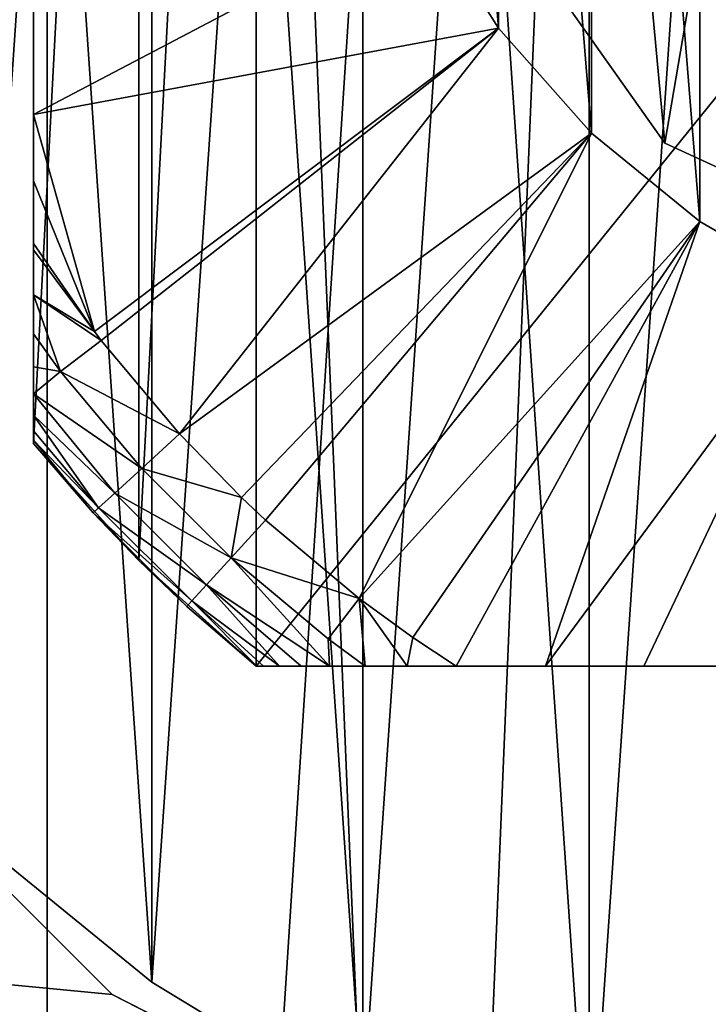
# Model space of a CAD drawing. Header units: millimetres. Extents: x -100 to 70, y 1 to 114.
# Tile 110 of 133: x 33 to 37, y 67 to 73. Entities that reach past the tile are written whole.
import ezdxf

# ---------------------------------------------------------------- set-up
doc = ezdxf.new("R2010")
doc.units = ezdxf.units.MM
doc.header["$LTSCALE"] = 25.4
doc.layers.get('0').update_dxf_attribs({"true_color": 0xff5454})

# ---------------------------------------------------------------- blocks, each defined once
blk = doc.blocks.new('MONO-LONG-II-GOLD-7672.STL')
at = {"color": 250, "true_color": 0x262626}
mesh = blk.add_polyface(dxfattribs=at)
corners = [(32.684, 38.9446, -0.1041), (37.5349, 113.8133, 73.5196), (37.5349, 39.5671, -0.7266), (32.684, 113.1908, 74.1421)]
mesh.append_faces([[corners[k] for k in face] for face in [(0, 1, 2), (1, 0, 3)]], dxfattribs={"vtx0": -1, "color": 250})
mesh = blk.add_polyface(dxfattribs=at)
corners = [(33.083, 112.1684, 75.1645), (35.3575, 57.1917, 19.4536), (37.6694, 112.7569, 74.576)]
mesh.append_faces([[corners[k] for k in face] for face in [(0, 1, 2)]], dxfattribs={"color": 250})
mesh = blk.add_polyface(dxfattribs=at)
corners = [(37.6694, 112.7569, 74.576), (35.3575, 57.1917, 19.4536), (37.6694, 57.4131, 19.2322)]
mesh.append_faces([[corners[k] for k in face] for face in [(0, 1, 2)]], dxfattribs={"color": 250})
mesh = blk.add_polyface(dxfattribs=at)
corners = [(28.719, 111.0102, 76.3226), (30.8643, 56.3148, 20.3305), (33.083, 112.1684, 75.1645)]
mesh.append_faces([[corners[k] for k in face] for face in [(0, 1, 2)]], dxfattribs={"color": 250})
mesh = blk.add_polyface(dxfattribs=at)
corners = [(33.083, 112.1684, 75.1645), (30.8643, 56.3148, 20.3305), (33.083, 56.8246, 19.8207)]
mesh.append_faces([[corners[k] for k in face] for face in [(0, 1, 2)]], dxfattribs={"color": 250})
mesh = blk.add_polyface(dxfattribs=at)
corners = [(33.083, 112.1684, 75.1645), (33.083, 56.8246, 19.8207), (35.3575, 57.1917, 19.4536)]
mesh.append_faces([[corners[k] for k in face] for face in [(0, 1, 2)]], dxfattribs={"color": 250})
mesh = blk.add_polyface(dxfattribs=at)
corners = [(-100, 57.8028, 395.3134), (-78.9801, 69.6784, 395.3134), (-100, 94.6028, 395.3134), (-76.5244, 67.2227, 395.3134), (-73.4301, 65.646, 395.3134), (-70, 65.1028, 395.3134), (70, 57.8028, 395.3134), (-80.5567, 72.7727, 395.3134), (-81.1, 76.2028, 395.3134), (-66.5699, 65.646, 395.3134), (-63.4756, 67.2227, 395.3134), (-61.0199, 69.6784, 395.3134), (-59.4433, 72.7727, 395.3134), (-58.9, 76.2028, 395.3134), (36.5699, 65.646, 395.3134), (33.4756, 67.2227, 395.3134), (31.0199, 69.6784, 395.3134), (29.4433, 72.7727, 395.3134), (28.9, 76.2028, 395.3134), (40, 65.1028, 395.3134), (43.4301, 65.646, 395.3134), (46.5244, 67.2227, 395.3134), (48.9801, 69.6784, 395.3134), (50.5567, 72.7727, 395.3134), (51.1, 76.2028, 395.3134), (-70, 87.3028, 395.3134), (70, 94.6028, 395.3134), (-73.4301, 86.7595, 395.3134), (-76.5244, 85.1829, 395.3134), (-78.9801, 82.7272, 395.3134), (-80.5567, 79.6329, 395.3134), (-66.5699, 86.7595, 395.3134), (-63.4756, 85.1829, 395.3134), (-61.0199, 82.7272, 395.3134), (-59.4433, 79.6329, 395.3134), (36.5699, 86.7595, 395.3134), (33.4756, 85.1829, 395.3134), (31.0199, 82.7272, 395.3134), (29.4433, 79.6329, 395.3134), (40, 87.3028, 395.3134), (43.4301, 86.7595, 395.3134), (46.5244, 85.1829, 395.3134), (48.9801, 82.7272, 395.3134), (50.5567, 79.6329, 395.3134)]
mesh.append_faces([[corners[k] for k in face] for face in [(0, 1, 2), (1, 0, 3), (3, 0, 4), (4, 0, 5), (5, 6, 9), (9, 6, 10), (10, 6, 11), (11, 6, 12), (12, 6, 13), (14, 6, 19), (19, 6, 20), (20, 6, 21), (21, 6, 22), (22, 6, 23), (23, 6, 24), (2, 25, 26), (25, 2, 27), (27, 2, 28), (28, 2, 29), (29, 2, 30), (30, 2, 8), (35, 13, 36), (36, 13, 37), (37, 13, 38), (38, 13, 18), (26, 24, 6)]], dxfattribs={"vtx0": -1, "vtx1": -1, "color": 250})
mesh.append_faces([[corners[k] for k in face] for face in [(13, 6, 14), (26, 13, 35)]], dxfattribs={"vtx0": -1, "vtx1": -1, "vtx2": -1, "color": 250})
mesh.append_faces([[corners[k] for k in face] for face in [(5, 0, 6), (2, 1, 7), (2, 7, 8), (13, 14, 15), (13, 15, 16), (13, 16, 17), (13, 17, 18), (26, 25, 31), (26, 31, 32), (26, 32, 33), (26, 33, 34), (26, 34, 13), (26, 35, 39), (26, 39, 40), (26, 40, 41), (26, 41, 42), (26, 42, 43), (26, 43, 24)]], dxfattribs={"vtx0": -1, "vtx2": -1, "color": 250})
mesh = blk.add_polyface(dxfattribs=at)
corners = [(-100, 94.6028, 394.5135), (-78.9801, 82.7272, 394.5135), (-100, 57.8028, 394.5135), (-76.5244, 85.1829, 394.5135), (-73.4301, 86.7595, 394.5135), (-70, 87.3028, 394.5135), (70, 94.6028, 394.5135), (-80.5567, 79.6329, 394.5135), (-81.1, 76.2028, 394.5135), (-66.5699, 86.7595, 394.5135), (-63.4756, 85.1829, 394.5135), (-61.0199, 82.7272, 394.5135), (-59.4433, 79.6329, 394.5135), (-58.9, 76.2028, 394.5135), (36.5699, 86.7595, 394.5135), (33.4756, 85.1829, 394.5135), (31.0199, 82.7272, 394.5135), (29.4433, 79.6329, 394.5135), (28.9, 76.2028, 394.5135), (40, 87.3028, 394.5135), (43.4301, 86.7595, 394.5135), (46.5244, 85.1829, 394.5135), (48.9801, 82.7272, 394.5135), (50.5567, 79.6329, 394.5135), (51.1, 76.2028, 394.5135), (-70, 65.1028, 394.5135), (70, 57.8028, 394.5135), (-73.4301, 65.646, 394.5135), (-76.5244, 67.2227, 394.5135), (-78.9801, 69.6784, 394.5135), (-80.5567, 72.7727, 394.5135), (-66.5699, 65.646, 394.5135), (-63.4756, 67.2227, 394.5135), (-61.0199, 69.6784, 394.5135), (-59.4433, 72.7727, 394.5135), (36.5699, 65.646, 394.5135), (33.4756, 67.2227, 394.5135), (31.0199, 69.6784, 394.5135), (29.4433, 72.7727, 394.5135), (40, 65.1028, 394.5135), (43.4301, 65.646, 394.5135), (46.5244, 67.2227, 394.5135), (48.9801, 69.6784, 394.5135), (50.5567, 72.7727, 394.5135)]
mesh.append_faces([[corners[k] for k in face] for face in [(0, 1, 2), (1, 0, 3), (3, 0, 4), (4, 0, 5), (5, 6, 9), (9, 6, 10), (10, 6, 11), (11, 6, 12), (12, 6, 13), (14, 6, 19), (19, 6, 20), (20, 6, 21), (21, 6, 22), (22, 6, 23), (23, 6, 24), (2, 25, 26), (25, 2, 27), (27, 2, 28), (28, 2, 29), (29, 2, 30), (30, 2, 8), (35, 13, 36), (36, 13, 37), (37, 13, 38), (38, 13, 18), (26, 24, 6)]], dxfattribs={"vtx0": -1, "vtx1": -1, "color": 250})
mesh.append_faces([[corners[k] for k in face] for face in [(13, 6, 14), (26, 13, 35)]], dxfattribs={"vtx0": -1, "vtx1": -1, "vtx2": -1, "color": 250})
mesh.append_faces([[corners[k] for k in face] for face in [(5, 0, 6), (2, 1, 7), (2, 7, 8), (13, 14, 15), (13, 15, 16), (13, 16, 17), (13, 17, 18), (26, 25, 31), (26, 31, 32), (26, 32, 33), (26, 33, 34), (26, 34, 13), (26, 35, 39), (26, 39, 40), (26, 40, 41), (26, 41, 42), (26, 42, 43), (26, 43, 24)]], dxfattribs={"vtx0": -1, "vtx2": -1, "color": 250})
at = {"color": 18, "true_color": 0x000000}
mesh = blk.add_polyface(dxfattribs=at)
corners = [(29.2015, 77.687, 394.5135), (29.2015, 74.7186, 394.5135), (29.1, 76.2028, 394.5135), (29.5042, 79.1436, 394.5135), (29.5042, 73.262, 394.5135), (30.0024, 80.5453, 394.5135), (30.0024, 71.8602, 394.5135), (30.6868, 81.8662, 394.5135), (30.6868, 70.5393, 394.5135), (31.5447, 83.0816, 394.5135), (31.5447, 69.3239, 394.5135), (32.5602, 84.1689, 394.5135), (32.5602, 68.2367, 394.5135), (33.7142, 85.1077, 394.5135), (33.7142, 67.2978, 394.5135), (34.9853, 85.8807, 394.5135), (34.9853, 66.5248, 394.5135), (36.3498, 86.4734, 394.5135), (36.3498, 65.9321, 394.5135), (37.7823, 86.8748, 394.5135), (37.7823, 65.5308, 394.5135), (39.2562, 87.0774, 394.5135), (39.2562, 65.3282, 394.5135), (40.7438, 87.0774, 394.5135), (40.7438, 65.3282, 394.5135), (42.2177, 86.8748, 394.5135), (42.2177, 65.5308, 394.5135), (43.6502, 86.4734, 394.5135), (43.6502, 65.9321, 394.5135), (45.0147, 85.8807, 394.5135), (45.0147, 66.5248, 394.5135), (46.2858, 85.1077, 394.5135), (46.2858, 67.2978, 394.5135), (47.4398, 84.1689, 394.5135), (47.4398, 68.2367, 394.5135), (48.4553, 83.0816, 394.5135), (48.4553, 69.3239, 394.5135), (49.3132, 81.8662, 394.5135), (49.3132, 70.5393, 394.5135), (49.9976, 80.5453, 394.5135), (49.9976, 71.8602, 394.5135), (50.4958, 79.1436, 394.5135), (50.4958, 73.262, 394.5135), (50.7985, 77.687, 394.5135), (50.7985, 74.7186, 394.5135), (50.9, 76.2028, 394.5135)]
mesh.append_faces([[corners[k] for k in face] for face in [(0, 1, 2), (44, 43, 45)]], dxfattribs={"vtx0": -1, "color": 18})
mesh.append_faces([[corners[k] for k in face] for face in [(1, 3, 4), (4, 5, 6), (6, 7, 8), (8, 9, 10), (10, 11, 12), (12, 13, 14), (14, 15, 16), (16, 17, 18), (18, 19, 20), (20, 21, 22), (22, 23, 24), (24, 25, 26), (26, 27, 28), (28, 29, 30), (30, 31, 32), (32, 33, 34), (34, 35, 36), (36, 37, 38), (38, 39, 40), (40, 41, 42), (42, 43, 44)]], dxfattribs={"vtx0": -1, "vtx1": -1, "color": 18})
mesh.append_faces([[corners[k] for k in face] for face in [(1, 0, 3), (4, 3, 5), (6, 5, 7), (8, 7, 9), (10, 9, 11), (12, 11, 13), (14, 13, 15), (16, 15, 17), (18, 17, 19), (20, 19, 21), (22, 21, 23), (24, 23, 25), (26, 25, 27), (28, 27, 29), (30, 29, 31), (32, 31, 33), (34, 33, 35), (36, 35, 37), (38, 37, 39), (40, 39, 41), (42, 41, 43)]], dxfattribs={"vtx0": -1, "vtx2": -1, "color": 18})
mesh = blk.add_polyface(dxfattribs=at)
corners = [(29.2015, 74.7186, 399.0135), (29.2015, 77.687, 399.0135), (29.1, 76.2028, 399.0135), (29.5042, 73.262, 399.0135), (29.5042, 79.1436, 399.0135), (30.0024, 71.8602, 399.0135), (30.0024, 80.5453, 399.0135), (30.6868, 70.5393, 399.0135), (30.6868, 81.8662, 399.0135), (31.5447, 69.3239, 399.0135), (31.5447, 83.0816, 399.0135), (32.5602, 68.2367, 399.0135), (32.5602, 84.1689, 399.0135), (33.7142, 67.2978, 399.0135), (33.7142, 85.1077, 399.0135), (34.9853, 66.5248, 399.0135), (34.9853, 85.8807, 399.0135), (36.3498, 65.9321, 399.0135), (36.3498, 86.4734, 399.0135), (37.7823, 65.5308, 399.0135), (37.7823, 86.8748, 399.0135), (39.2562, 65.3282, 399.0135), (39.2562, 87.0774, 399.0135), (40.7438, 65.3282, 399.0135), (40.7438, 87.0774, 399.0135), (42.2177, 65.5308, 399.0135), (42.2177, 86.8748, 399.0135), (43.6502, 65.9321, 399.0135), (43.6502, 86.4734, 399.0135), (45.0147, 66.5248, 399.0135), (45.0147, 85.8807, 399.0135), (46.2858, 67.2978, 399.0135), (46.2858, 85.1077, 399.0135), (47.4398, 68.2367, 399.0135), (47.4398, 84.1689, 399.0135), (48.4553, 69.3239, 399.0135), (48.4553, 83.0816, 399.0135), (49.3132, 70.5393, 399.0135), (49.3132, 81.8662, 399.0135), (49.9976, 71.8602, 399.0135), (49.9976, 80.5453, 399.0135), (50.4958, 73.262, 399.0135), (50.4958, 79.1436, 399.0135), (50.7985, 74.7186, 399.0135), (50.7985, 77.687, 399.0135), (50.9, 76.2028, 399.0135)]
mesh.append_faces([[corners[k] for k in face] for face in [(0, 1, 2), (44, 43, 45)]], dxfattribs={"vtx0": -1, "color": 18})
mesh.append_faces([[corners[k] for k in face] for face in [(1, 3, 4), (4, 5, 6), (6, 7, 8), (8, 9, 10), (10, 11, 12), (12, 13, 14), (14, 15, 16), (16, 17, 18), (18, 19, 20), (20, 21, 22), (22, 23, 24), (24, 25, 26), (26, 27, 28), (28, 29, 30), (30, 31, 32), (32, 33, 34), (34, 35, 36), (36, 37, 38), (38, 39, 40), (40, 41, 42), (42, 43, 44)]], dxfattribs={"vtx0": -1, "vtx1": -1, "color": 18})
mesh.append_faces([[corners[k] for k in face] for face in [(1, 0, 3), (4, 3, 5), (6, 5, 7), (8, 7, 9), (10, 9, 11), (12, 11, 13), (14, 13, 15), (16, 15, 17), (18, 17, 19), (20, 19, 21), (22, 21, 23), (24, 23, 25), (26, 25, 27), (28, 27, 29), (30, 29, 31), (32, 31, 33), (34, 33, 35), (36, 35, 37), (38, 37, 39), (40, 39, 41), (42, 41, 43)]], dxfattribs={"vtx0": -1, "vtx2": -1, "color": 18})
mesh = blk.add_polyface(dxfattribs=at)
corners = [(33.636, 82.5667, 95.0135), (33, 70.5459, 95.0135), (33, 81.8596, 95.0135), (33.636, 69.8388, 95.0135), (34.3431, 83.2028, 95.0135), (34.3431, 69.2028, 95.0135), (45.6569, 83.2028, 95.0135), (45.6569, 69.2028, 95.0135), (46.364, 82.5667, 95.0135), (46.364, 69.8388, 95.0135), (47, 81.8596, 95.0135), (47, 70.5459, 95.0135)]
mesh.append_faces([[corners[k] for k in face] for face in [(0, 1, 2), (9, 10, 11)]], dxfattribs={"vtx0": -1, "color": 18})
mesh.append_faces([[corners[k] for k in face] for face in [(1, 0, 3), (3, 4, 5), (5, 6, 7), (7, 8, 9)]], dxfattribs={"vtx0": -1, "vtx1": -1, "color": 18})
mesh.append_faces([[corners[k] for k in face] for face in [(3, 0, 4), (5, 4, 6), (7, 6, 8), (9, 8, 10)]], dxfattribs={"vtx0": -1, "vtx2": -1, "color": 18})
mesh = blk.add_polyface(dxfattribs=at)
corners = [(33, 70.5651, 100.5943), (33, 70.5459, 95.0135), (33, 70.5459, 99.7439), (33, 81.8596, 95.0135), (33, 70.6218, 101.4313), (33, 70.7148, 102.254), (33, 70.8435, 103.0614), (33, 71.0074, 103.8523), (33, 71.2064, 104.6254), (33, 71.4412, 105.3792), (33, 71.7126, 106.1119), (33, 71.7509, 106.2062), (33, 72.1282, 107.0956), (33, 72.5289, 107.9751), (33, 73.1501, 109.1939), (33, 73.4934, 109.786), (33, 73.8658, 110.3584), (33, 74.1283, 110.7159), (33, 74.5634, 111.2215), (33, 74.8051, 111.4538), (33, 75.0652, 111.6638), (33, 75.324, 111.831), (33, 75.5295, 111.9337), (33, 75.8578, 112.0416), (33, 76.2028, 112.0801), (33, 76.509, 112.0498), (33, 76.7312, 111.9898), (33, 77.0491, 111.849), (33, 77.3404, 111.6638), (33, 77.6849, 111.3766), (33, 78.1386, 110.8891), (33, 78.5397, 110.3584), (33, 78.9144, 109.7823), (33, 79.4199, 108.8892), (33, 79.8767, 107.9751), (33, 80.2773, 107.0957), (33, 80.6546, 106.2062), (33, 80.9498, 105.4219), (33, 81.2039, 104.6085), (33, 81.4171, 103.77), (33, 81.5891, 102.9101), (33, 81.7195, 102.0321), (33, 81.8149, 101.0411), (33, 81.8556, 100.1357), (33, 81.8596, 99.7439)]
mesh.append_faces([[corners[k] for k in face] for face in [(0, 1, 2), (3, 43, 44)]], dxfattribs={"vtx0": -1, "color": 18})
mesh.append_faces([[corners[k] for k in face] for face in [(1, 0, 3)]], dxfattribs={"vtx0": -1, "vtx1": -1, "color": 18})
mesh.append_faces([[corners[k] for k in face] for face in [(3, 0, 4), (3, 4, 5), (3, 5, 6), (3, 6, 7), (3, 7, 8), (3, 8, 9), (3, 9, 10), (3, 10, 11), (3, 11, 12), (3, 12, 13), (3, 13, 14), (3, 14, 15), (3, 15, 16), (3, 16, 17), (3, 17, 18), (3, 18, 19), (3, 19, 20), (3, 20, 21), (3, 21, 22), (3, 22, 23), (3, 23, 24), (3, 24, 25), (3, 25, 26), (3, 26, 27), (3, 27, 28), (3, 28, 29), (3, 29, 30), (3, 30, 31), (3, 31, 32), (3, 32, 33), (3, 33, 34), (3, 34, 35), (3, 35, 36), (3, 36, 37), (3, 37, 38), (3, 38, 39), (3, 39, 40), (3, 40, 41), (3, 41, 42), (3, 42, 43)]], dxfattribs={"vtx0": -1, "vtx2": -1, "color": 18})
mesh = blk.add_polyface(dxfattribs=at)
corners = [(34.818, 75.3606, 120.0135), (34.818, 77.0449, 120.0135), (34.75, 76.2028, 120.0135), (35.0202, 74.5403, 120.0135), (35.0202, 77.8653, 120.0135), (35.3514, 73.763, 120.0135), (35.3514, 78.6426, 120.0135), (35.8029, 73.0489, 120.0135), (35.8029, 79.3567, 120.0135), (36.3632, 72.4165, 120.0135), (36.3632, 79.9891, 120.0135), (37.0177, 71.8821, 120.0135), (37.0177, 80.5234, 120.0135), (37.7494, 71.4597, 120.0135), (37.7494, 80.9459, 120.0135), (38.5394, 71.16, 120.0135), (38.5394, 81.2455, 120.0135), (39.3672, 70.9911, 120.0135), (39.3672, 81.4145, 120.0135), (40.2114, 70.957, 120.0135), (40.2114, 81.4485, 120.0135), (41.0501, 71.0589, 120.0135), (41.0501, 81.3467, 120.0135), (41.8617, 71.2939, 120.0135), (41.8617, 81.1116, 120.0135), (42.625, 71.6561, 120.0135), (42.625, 80.7494, 120.0135), (43.3203, 72.1361, 120.0135), (43.3203, 80.2694, 120.0135), (43.9297, 72.7214, 120.0135), (43.9297, 79.6842, 120.0135), (44.4372, 73.3968, 120.0135), (44.4372, 79.0087, 120.0135), (44.8299, 74.145, 120.0135), (44.8299, 78.2606, 120.0135), (45.0974, 74.9464, 120.0135), (45.0974, 77.4592, 120.0135), (45.233, 75.7803, 120.0135), (45.233, 76.6252, 120.0135), (45.25, 76.2028, 120.0135)]
mesh.append_faces([[corners[k] for k in face] for face in [(0, 1, 2), (38, 37, 39)]], dxfattribs={"vtx0": -1, "color": 18})
mesh.append_faces([[corners[k] for k in face] for face in [(1, 3, 4), (4, 5, 6), (6, 7, 8), (8, 9, 10), (10, 11, 12), (12, 13, 14), (14, 15, 16), (16, 17, 18), (18, 19, 20), (20, 21, 22), (22, 23, 24), (24, 25, 26), (26, 27, 28), (28, 29, 30), (30, 31, 32), (32, 33, 34), (34, 35, 36), (36, 37, 38)]], dxfattribs={"vtx0": -1, "vtx1": -1, "color": 18})
mesh.append_faces([[corners[k] for k in face] for face in [(1, 0, 3), (4, 3, 5), (6, 5, 7), (8, 7, 9), (10, 9, 11), (12, 11, 13), (14, 13, 15), (16, 15, 17), (18, 17, 19), (20, 19, 21), (22, 21, 23), (24, 23, 25), (26, 25, 27), (28, 27, 29), (30, 29, 31), (32, 31, 33), (34, 33, 35), (36, 35, 37)]], dxfattribs={"vtx0": -1, "vtx2": -1, "color": 18})
at = {"color": 250, "true_color": 0x262626}
mesh = blk.add_polyface(dxfattribs=at)
corners = [(36.1531, 79.3967, 107.0134), (35.3105, 74.4682, 107.0134), (35.0715, 77.0454, 107.0134), (36.806, 72.3559, 107.0134), (38.2655, 80.8923, 107.0134), (39.1574, 71.2743, 107.0134), (40.8426, 81.1313, 107.0134), (41.7345, 71.5133, 107.0134), (43.194, 80.0497, 107.0134), (43.8469, 73.0088, 107.0134), (44.6895, 77.9373, 107.0134), (44.9285, 75.3602, 107.0134)]
mesh.append_faces([[corners[k] for k in face] for face in [(0, 1, 2), (9, 10, 11)]], dxfattribs={"vtx0": -1, "color": 250})
mesh.append_faces([[corners[k] for k in face] for face in [(1, 0, 3), (3, 4, 5), (5, 6, 7), (7, 8, 9)]], dxfattribs={"vtx0": -1, "vtx1": -1, "color": 250})
mesh.append_faces([[corners[k] for k in face] for face in [(3, 0, 4), (5, 4, 6), (7, 6, 8), (9, 8, 10)]], dxfattribs={"vtx0": -1, "vtx2": -1, "color": 250})
mesh = blk.add_polyface(dxfattribs=at)
corners = [(35.3105, 74.4682, 407.0135), (36.1531, 79.3967, 407.0135), (35.0715, 77.0454, 407.0135), (36.806, 72.3559, 407.0135), (38.2655, 80.8923, 407.0135), (39.1574, 71.2743, 407.0135), (40.8426, 81.1313, 407.0135), (41.7345, 71.5133, 407.0135), (43.194, 80.0497, 407.0135), (43.8469, 73.0088, 407.0135), (44.6895, 77.9373, 407.0135), (44.9285, 75.3602, 407.0135)]
mesh.append_faces([[corners[k] for k in face] for face in [(0, 1, 2), (10, 9, 11)]], dxfattribs={"vtx0": -1, "color": 250})
mesh.append_faces([[corners[k] for k in face] for face in [(1, 3, 4), (4, 5, 6), (6, 7, 8), (8, 9, 10)]], dxfattribs={"vtx0": -1, "vtx1": -1, "color": 250})
mesh.append_faces([[corners[k] for k in face] for face in [(1, 0, 3), (4, 3, 5), (6, 5, 7), (8, 7, 9)]], dxfattribs={"vtx0": -1, "vtx2": -1, "color": 250})
mesh = blk.add_polyface(dxfattribs=at)
corners = [(35.3105, 74.4682, 407.0135), (36.806, 72.3559, 107.0134), (36.806, 72.3559, 407.0135), (35.3105, 74.4682, 107.0134)]
mesh.append_faces([[corners[k] for k in face] for face in [(0, 1, 2), (1, 0, 3)]], dxfattribs={"vtx0": -1, "color": 250})
at = {"color": 18, "true_color": 0x000000}
mesh = blk.add_polyface(dxfattribs=at)
corners = [(35.8029, 73.0489, 120.0135), (33, 72.5289, 107.9751), (33.3681, 71.2192, 106.2062), (35.3514, 73.763, 120.0135)]
mesh.append_faces([[corners[k] for k in face] for face in [(0, 1, 2), (1, 0, 3)]], dxfattribs={"vtx0": -1, "color": 18})
mesh = blk.add_polyface(dxfattribs=at)
corners = [(35.3514, 73.763, 120.0135), (33, 73.1501, 109.1939), (33, 72.5289, 107.9751)]
mesh.append_faces([[corners[k] for k in face] for face in [(0, 1, 2)]], dxfattribs={"color": 18})
mesh = blk.add_polyface(dxfattribs=at)
corners = [(35.8029, 73.0489, 120.0135), (33.3681, 71.2192, 106.2062), (33.4083, 71.1661, 106.2062)]
mesh.append_faces([[corners[k] for k in face] for face in [(0, 1, 2)]], dxfattribs={"color": 18})
mesh = blk.add_polyface(dxfattribs=at)
corners = [(35.8029, 73.0489, 120.0135), (33.4083, 71.1661, 106.2062), (33.8799, 70.6024, 106.2062)]
mesh.append_faces([[corners[k] for k in face] for face in [(0, 1, 2)]], dxfattribs={"color": 18})
mesh = blk.add_polyface(dxfattribs=at)
corners = [(35.8029, 73.0489, 120.0135), (33.8799, 70.6024, 106.2062), (36.3632, 72.4165, 120.0135)]
mesh.append_faces([[corners[k] for k in face] for face in [(0, 1, 2)]], dxfattribs={"color": 18})
mesh = blk.add_polyface(dxfattribs=at)
corners = [(33, 72.5289, 107.9751), (33, 72.1282, 107.0956), (33.3681, 71.2192, 106.2062)]
mesh.append_faces([[corners[k] for k in face] for face in [(0, 1, 2)]], dxfattribs={"color": 18})
mesh = blk.add_polyface(dxfattribs=at)
corners = [(36.3632, 72.4165, 120.0135), (33.8799, 70.6024, 106.2062), (34.2534, 70.2199, 106.2062)]
mesh.append_faces([[corners[k] for k in face] for face in [(0, 1, 2)]], dxfattribs={"color": 18})
mesh = blk.add_polyface(dxfattribs=at)
corners = [(36.3632, 72.4165, 120.0135), (34.2534, 70.2199, 106.2062), (34.3997, 70.0827, 106.2062)]
mesh.append_faces([[corners[k] for k in face] for face in [(0, 1, 2)]], dxfattribs={"color": 18})
mesh = blk.add_polyface(dxfattribs=at)
corners = [(36.3632, 72.4165, 120.0135), (34.3997, 70.0827, 106.2062), (34.9633, 69.611, 106.2062)]
mesh.append_faces([[corners[k] for k in face] for face in [(0, 1, 2)]], dxfattribs={"color": 18})
mesh = blk.add_polyface(dxfattribs=at)
corners = [(36.3632, 72.4165, 120.0135), (34.9633, 69.611, 106.2062), (37.0177, 71.8821, 120.0135)]
mesh.append_faces([[corners[k] for k in face] for face in [(0, 1, 2)]], dxfattribs={"color": 18})
at = {"color": 250, "true_color": 0x262626}
mesh = blk.add_polyface(dxfattribs=at)
corners = [(39.1574, 71.2743, 407.0135), (36.806, 72.3559, 107.0134), (39.1574, 71.2743, 107.0134), (36.806, 72.3559, 407.0135)]
mesh.append_faces([[corners[k] for k in face] for face in [(0, 1, 2), (1, 0, 3)]], dxfattribs={"vtx0": -1, "color": 250})
at = {"color": 18, "true_color": 0x000000}
mesh = blk.add_polyface(dxfattribs=at)
corners = [(33, 72.1282, 107.0956), (33, 71.7509, 106.2062), (33.3681, 71.2192, 106.2062)]
mesh.append_faces([[corners[k] for k in face] for face in [(0, 1, 2)]], dxfattribs={"color": 18})
mesh = blk.add_polyface(dxfattribs=at)
corners = [(37.0177, 71.8821, 120.0135), (34.9633, 69.611, 106.2062), (35.2875, 69.3755, 106.2062)]
mesh.append_faces([[corners[k] for k in face] for face in [(0, 1, 2)]], dxfattribs={"color": 18})
mesh = blk.add_polyface(dxfattribs=at)
corners = [(37.0177, 71.8821, 120.0135), (35.2875, 69.3755, 106.2062), (35.5482, 69.2028, 106.2062)]
mesh.append_faces([[corners[k] for k in face] for face in [(0, 1, 2)]], dxfattribs={"color": 18})
mesh = blk.add_polyface(dxfattribs=at)
corners = [(37.0177, 71.8821, 120.0135), (35.5482, 69.2028, 106.2062), (36.0871, 69.2028, 107.4589)]
mesh.append_faces([[corners[k] for k in face] for face in [(0, 1, 2)]], dxfattribs={"color": 18})
mesh = blk.add_polyface(dxfattribs=at)
corners = [(37.0177, 71.8821, 120.0135), (36.0871, 69.2028, 107.4589), (37.7494, 71.4597, 120.0135)]
mesh.append_faces([[corners[k] for k in face] for face in [(0, 1, 2)]], dxfattribs={"color": 18})
mesh = blk.add_polyface(dxfattribs=at)
corners = [(33, 71.7509, 106.2062), (33, 71.7126, 106.1119), (33.3681, 71.2192, 106.2062)]
mesh.append_faces([[corners[k] for k in face] for face in [(0, 1, 2)]], dxfattribs={"color": 18})
mesh = blk.add_polyface(dxfattribs=at)
corners = [(33, 71.7126, 106.1119), (33, 71.4412, 105.3792), (33.3681, 71.2192, 106.2062)]
mesh.append_faces([[corners[k] for k in face] for face in [(0, 1, 2)]], dxfattribs={"color": 18})
mesh = blk.add_polyface(dxfattribs=at)
corners = [(37.7494, 71.4597, 120.0135), (36.0871, 69.2028, 107.4589), (36.6785, 69.2028, 108.6889)]
mesh.append_faces([[corners[k] for k in face] for face in [(0, 1, 2)]], dxfattribs={"color": 18})
mesh = blk.add_polyface(dxfattribs=at)
corners = [(37.7494, 71.4597, 120.0135), (36.6785, 69.2028, 108.6889), (37.1184, 69.2028, 109.4965)]
mesh.append_faces([[corners[k] for k in face] for face in [(0, 1, 2)]], dxfattribs={"color": 18})
mesh = blk.add_polyface(dxfattribs=at)
corners = [(33, 71.4412, 105.3792), (33, 71.2064, 104.6254), (33.164, 70.9795, 104.6074)]
mesh.append_faces([[corners[k] for k in face] for face in [(0, 1, 2)]], dxfattribs={"color": 18})
mesh = blk.add_polyface(dxfattribs=at)
corners = [(33.4083, 71.1661, 106.2062), (33, 71.4412, 105.3792), (33.164, 70.9795, 104.6074), (33.3681, 71.2192, 106.2062)]
mesh.append_faces([[corners[k] for k in face] for face in [(0, 1, 2), (1, 0, 3)]], dxfattribs={"vtx0": -1, "color": 18})
mesh = blk.add_polyface(dxfattribs=at)
corners = [(33, 71.2064, 104.6254), (33, 71.0074, 103.8523), (33.164, 70.9795, 104.6074)]
mesh.append_faces([[corners[k] for k in face] for face in [(0, 1, 2)]], dxfattribs={"color": 18})
mesh = blk.add_polyface(dxfattribs=at)
corners = [(33.8799, 70.6024, 106.2062), (33.164, 70.9795, 104.6074), (33.6531, 70.3949, 104.6074), (33.4083, 71.1661, 106.2062)]
mesh.append_faces([[corners[k] for k in face] for face in [(0, 1, 2), (1, 0, 3)]], dxfattribs={"vtx0": -1, "color": 18})
mesh = blk.add_polyface(dxfattribs=at)
corners = [(33, 71.0074, 103.8523), (33, 70.8435, 103.0614), (33.164, 70.9795, 104.6074)]
mesh.append_faces([[corners[k] for k in face] for face in [(0, 1, 2)]], dxfattribs={"color": 18})
mesh = blk.add_polyface(dxfattribs=at)
corners = [(33.164, 70.9795, 104.6074), (33, 70.8435, 103.0614), (33.6531, 70.3949, 104.6074)]
mesh.append_faces([[corners[k] for k in face] for face in [(0, 1, 2)]], dxfattribs={"color": 18})
mesh = blk.add_polyface(dxfattribs=at)
corners = [(33, 70.8435, 103.0614), (33.4906, 70.2462, 102.9942), (33.6531, 70.3949, 104.6074)]
mesh.append_faces([[corners[k] for k in face] for face in [(0, 1, 2)]], dxfattribs={"color": 18})
mesh = blk.add_polyface(dxfattribs=at)
corners = [(33, 70.8435, 103.0614), (33, 70.7148, 102.254), (33.4906, 70.2462, 102.9942)]
mesh.append_faces([[corners[k] for k in face] for face in [(0, 1, 2)]], dxfattribs={"color": 18})
mesh = blk.add_polyface(dxfattribs=at)
corners = [(33, 70.7148, 102.254), (33.393, 70.1568, 101.3715), (33.4906, 70.2462, 102.9942)]
mesh.append_faces([[corners[k] for k in face] for face in [(0, 1, 2)]], dxfattribs={"color": 18})
mesh = blk.add_polyface(dxfattribs=at)
corners = [(33, 70.7148, 102.254), (33, 70.6218, 101.4313), (33.393, 70.1568, 101.3715)]
mesh.append_faces([[corners[k] for k in face] for face in [(0, 1, 2)]], dxfattribs={"color": 18})
mesh = blk.add_polyface(dxfattribs=at)
corners = [(33, 70.6218, 101.4313), (33, 70.5651, 100.5943), (33.393, 70.1568, 101.3715)]
mesh.append_faces([[corners[k] for k in face] for face in [(0, 1, 2)]], dxfattribs={"color": 18})
mesh = blk.add_polyface(dxfattribs=at)
corners = [(33.8799, 70.6024, 106.2062), (33.6531, 70.3949, 104.6074), (34.2534, 70.2199, 106.2062)]
mesh.append_faces([[corners[k] for k in face] for face in [(0, 1, 2)]], dxfattribs={"color": 18})
mesh = blk.add_polyface(dxfattribs=at)
corners = [(33, 70.5651, 100.5943), (33.3604, 70.127, 99.7439), (33.393, 70.1568, 101.3715)]
mesh.append_faces([[corners[k] for k in face] for face in [(0, 1, 2)]], dxfattribs={"color": 18})
mesh = blk.add_polyface(dxfattribs=at)
corners = [(33, 70.5651, 100.5943), (33, 70.5459, 99.7439), (33.3604, 70.127, 99.7439)]
mesh.append_faces([[corners[k] for k in face] for face in [(0, 1, 2)]], dxfattribs={"color": 18})
mesh = blk.add_polyface(dxfattribs=at)
corners = [(33, 70.5459, 95.0135), (33.636, 69.8388, 95.0135), (33, 70.5459, 99.7439)]
mesh.append_faces([[corners[k] for k in face] for face in [(0, 1, 2)]], dxfattribs={"color": 18})
mesh = blk.add_polyface(dxfattribs=at)
corners = [(33, 70.5459, 99.7439), (33.636, 69.8388, 95.0135), (33.3604, 70.127, 99.7439)]
mesh.append_faces([[corners[k] for k in face] for face in [(0, 1, 2)]], dxfattribs={"color": 18})
mesh = blk.add_polyface(dxfattribs=at)
corners = [(34.1921, 69.8559, 104.6074), (33.4906, 70.2462, 102.9942), (34.0434, 69.6934, 102.9942), (33.6531, 70.3949, 104.6074)]
mesh.append_faces([[corners[k] for k in face] for face in [(0, 1, 2), (1, 0, 3)]], dxfattribs={"vtx0": -1, "color": 18})
mesh = blk.add_polyface(dxfattribs=at)
corners = [(34.2534, 70.2199, 106.2062), (33.6531, 70.3949, 104.6074), (34.1921, 69.8559, 104.6074)]
mesh.append_faces([[corners[k] for k in face] for face in [(0, 1, 2)]], dxfattribs={"color": 18})
mesh = blk.add_polyface(dxfattribs=at)
corners = [(34.0434, 69.6934, 102.9942), (33.393, 70.1568, 101.3715), (33.954, 69.5957, 101.3715), (33.4906, 70.2462, 102.9942)]
mesh.append_faces([[corners[k] for k in face] for face in [(0, 1, 2), (1, 0, 3)]], dxfattribs={"vtx0": -1, "color": 18})
mesh = blk.add_polyface(dxfattribs=at)
corners = [(34.2534, 70.2199, 106.2062), (34.1921, 69.8559, 104.6074), (34.3997, 70.0827, 106.2062)]
mesh.append_faces([[corners[k] for k in face] for face in [(0, 1, 2)]], dxfattribs={"color": 18})
mesh = blk.add_polyface(dxfattribs=at)
corners = [(33.954, 69.5957, 101.3715), (33.3604, 70.127, 99.7439), (33.9242, 69.5631, 99.7439), (33.393, 70.1568, 101.3715)]
mesh.append_faces([[corners[k] for k in face] for face in [(0, 1, 2), (1, 0, 3)]], dxfattribs={"vtx0": -1, "color": 18})
mesh = blk.add_polyface(dxfattribs=at)
corners = [(33.3604, 70.127, 99.7439), (33.636, 69.8388, 95.0135), (33.9242, 69.5631, 99.7439)]
mesh.append_faces([[corners[k] for k in face] for face in [(0, 1, 2)]], dxfattribs={"color": 18})
mesh = blk.add_polyface(dxfattribs=at)
corners = [(34.9633, 69.611, 106.2062), (34.1921, 69.8559, 104.6074), (34.7767, 69.3667, 104.6074), (34.3997, 70.0827, 106.2062)]
mesh.append_faces([[corners[k] for k in face] for face in [(0, 1, 2), (1, 0, 3)]], dxfattribs={"vtx0": -1, "color": 18})
mesh = blk.add_polyface(dxfattribs=at)
corners = [(34.1921, 69.8559, 104.6074), (34.0434, 69.6934, 102.9942), (34.7857, 69.2028, 103.77)]
mesh.append_faces([[corners[k] for k in face] for face in [(0, 1, 2)]], dxfattribs={"color": 18})
mesh = blk.add_polyface(dxfattribs=at)
corners = [(34.1921, 69.8559, 104.6074), (34.7857, 69.2028, 103.77), (34.7767, 69.3667, 104.6074)]
mesh.append_faces([[corners[k] for k in face] for face in [(0, 1, 2)]], dxfattribs={"color": 18})
mesh = blk.add_polyface(dxfattribs=at)
corners = [(33.9242, 69.5631, 99.7439), (33.636, 69.8388, 95.0135), (34.3431, 69.2028, 95.0135)]
mesh.append_faces([[corners[k] for k in face] for face in [(0, 1, 2)]], dxfattribs={"color": 18})
at = {"color": 250, "true_color": 0x262626}
mesh = blk.add_polyface(dxfattribs=at)
corners = [(31.0199, 69.6784, 395.3134), (33.4756, 67.2227, 394.5135), (31.0199, 69.6784, 394.5135), (33.4756, 67.2227, 395.3134)]
mesh.append_faces([[corners[k] for k in face] for face in [(0, 1, 2), (1, 0, 3)]], dxfattribs={"vtx0": -1, "color": 250})
at = {"color": 18, "true_color": 0x000000}
mesh = blk.add_polyface(dxfattribs=at)
corners = [(34.0434, 69.6934, 102.9942), (33.954, 69.5957, 101.3715), (34.4832, 69.2028, 102.0321)]
mesh.append_faces([[corners[k] for k in face] for face in [(0, 1, 2)]], dxfattribs={"color": 18})
mesh = blk.add_polyface(dxfattribs=at)
corners = [(34.0434, 69.6934, 102.9942), (34.4832, 69.2028, 102.0321), (34.6137, 69.2028, 102.9101)]
mesh.append_faces([[corners[k] for k in face] for face in [(0, 1, 2)]], dxfattribs={"color": 18})
mesh = blk.add_polyface(dxfattribs=at)
corners = [(34.7857, 69.2028, 103.77), (34.0434, 69.6934, 102.9942), (34.6137, 69.2028, 102.9101)]
mesh.append_faces([[corners[k] for k in face] for face in [(0, 1, 2)]], dxfattribs={"color": 18})
mesh = blk.add_polyface(dxfattribs=at)
corners = [(33.954, 69.5957, 101.3715), (33.9242, 69.5631, 99.7439), (34.3472, 69.2028, 100.1357)]
mesh.append_faces([[corners[k] for k in face] for face in [(0, 1, 2)]], dxfattribs={"color": 18})
mesh = blk.add_polyface(dxfattribs=at)
corners = [(33.9242, 69.5631, 99.7439), (34.3431, 69.2028, 95.0135), (34.3431, 69.2028, 99.7439)]
mesh.append_faces([[corners[k] for k in face] for face in [(0, 1, 2)]], dxfattribs={"color": 18})
mesh = blk.add_polyface(dxfattribs=at)
corners = [(34.3472, 69.2028, 100.1357), (33.9242, 69.5631, 99.7439), (34.3431, 69.2028, 99.7439)]
mesh.append_faces([[corners[k] for k in face] for face in [(0, 1, 2)]], dxfattribs={"color": 18})
mesh = blk.add_polyface(dxfattribs=at)
corners = [(33.954, 69.5957, 101.3715), (34.3472, 69.2028, 100.1357), (34.3879, 69.2028, 101.0411)]
mesh.append_faces([[corners[k] for k in face] for face in [(0, 1, 2)]], dxfattribs={"color": 18})
mesh = blk.add_polyface(dxfattribs=at)
corners = [(34.4832, 69.2028, 102.0321), (33.954, 69.5957, 101.3715), (34.3879, 69.2028, 101.0411)]
mesh.append_faces([[corners[k] for k in face] for face in [(0, 1, 2)]], dxfattribs={"color": 18})
mesh = blk.add_polyface(dxfattribs=at)
corners = [(34.9633, 69.611, 106.2062), (34.7767, 69.3667, 104.6074), (34.9989, 69.2028, 104.6085)]
mesh.append_faces([[corners[k] for k in face] for face in [(0, 1, 2)]], dxfattribs={"color": 18})
mesh = blk.add_polyface(dxfattribs=at)
corners = [(34.9633, 69.611, 106.2062), (35.253, 69.2028, 105.4219), (35.2875, 69.3755, 106.2062)]
mesh.append_faces([[corners[k] for k in face] for face in [(0, 1, 2)]], dxfattribs={"color": 18})
mesh = blk.add_polyface(dxfattribs=at)
corners = [(34.9633, 69.611, 106.2062), (34.9989, 69.2028, 104.6085), (35.253, 69.2028, 105.4219)]
mesh.append_faces([[corners[k] for k in face] for face in [(0, 1, 2)]], dxfattribs={"color": 18})
mesh = blk.add_polyface(dxfattribs=at)
corners = [(34.9989, 69.2028, 104.6085), (34.7767, 69.3667, 104.6074), (34.7857, 69.2028, 103.77)]
mesh.append_faces([[corners[k] for k in face] for face in [(0, 1, 2)]], dxfattribs={"color": 18})
mesh = blk.add_polyface(dxfattribs=at)
corners = [(35.2875, 69.3755, 106.2062), (35.253, 69.2028, 105.4219), (35.5482, 69.2028, 106.2062)]
mesh.append_faces([[corners[k] for k in face] for face in [(0, 1, 2)]], dxfattribs={"color": 18})
mesh = blk.add_polyface(dxfattribs=at)
corners = [(45.6569, 69.2028, 99.7439), (34.3431, 69.2028, 95.0135), (45.6569, 69.2028, 95.0135), (34.3431, 69.2028, 99.7439), (45.6377, 69.2028, 100.5943), (34.3472, 69.2028, 100.1357), (34.3879, 69.2028, 101.0411), (45.581, 69.2028, 101.4313), (34.4832, 69.2028, 102.0321), (45.4879, 69.2028, 102.254), (34.6137, 69.2028, 102.9101), (45.3593, 69.2028, 103.0614), (34.7857, 69.2028, 103.77), (45.1954, 69.2028, 103.8523), (34.9989, 69.2028, 104.6085), (44.9963, 69.2028, 104.6254), (35.253, 69.2028, 105.4219), (44.7616, 69.2028, 105.3792), (44.4902, 69.2028, 106.1119), (35.5482, 69.2028, 106.2062), (44.4518, 69.2028, 106.2062), (44.0415, 69.2028, 107.171), (36.0871, 69.2028, 107.4589), (43.3941, 69.2028, 108.5467), (36.6785, 69.2028, 108.6889), (43.039, 69.2028, 109.2185), (37.1184, 69.2028, 109.4965), (42.6548, 69.2028, 109.8746), (37.6091, 69.2028, 110.2802), (42.0945, 69.2028, 110.6901), (37.9724, 69.2028, 110.7757), (41.7789, 69.2028, 111.0714), (38.365, 69.2028, 111.226), (41.4291, 69.2028, 111.4256), (38.8142, 69.2028, 111.628), (41.1745, 69.2028, 111.6365), (39.15, 69.2028, 111.8471), (40.7521, 69.2028, 111.8975), (39.4513, 69.2028, 111.9828), (40.5234, 69.2028, 111.9915), (39.7691, 69.2028, 112.0629), (40.2821, 69.2028, 112.0544), (39.9882, 69.2028, 112.0801)]
mesh.append_faces([[corners[k] for k in face] for face in [(0, 1, 2), (40, 41, 42)]], dxfattribs={"vtx0": -1, "color": 18})
mesh.append_faces([[corners[k] for k in face] for face in [(1, 0, 3), (3, 4, 5), (5, 4, 6), (6, 7, 8), (8, 9, 10), (10, 11, 12), (12, 13, 14), (14, 15, 16), (16, 18, 19), (19, 21, 22), (22, 23, 24), (24, 25, 26), (26, 27, 28), (28, 29, 30), (30, 31, 32), (32, 33, 34), (34, 35, 36), (36, 37, 38), (38, 39, 40)]], dxfattribs={"vtx0": -1, "vtx1": -1, "color": 18})
mesh.append_faces([[corners[k] for k in face] for face in [(3, 0, 4), (6, 4, 7), (8, 7, 9), (10, 9, 11), (12, 11, 13), (14, 13, 15), (16, 15, 17), (16, 17, 18), (19, 18, 20), (19, 20, 21), (22, 21, 23), (24, 23, 25), (26, 25, 27), (28, 27, 29), (30, 29, 31), (32, 31, 33), (34, 33, 35), (36, 35, 37), (38, 37, 39), (40, 39, 41)]], dxfattribs={"vtx0": -1, "vtx2": -1, "color": 18})
mesh = blk.add_polyface(dxfattribs=at)
corners = [(33.7142, 67.2978, 399.0135), (32.5602, 68.2367, 394.5135), (33.7142, 67.2978, 394.5135), (32.5602, 68.2367, 399.0135)]
mesh.append_faces([[corners[k] for k in face] for face in [(0, 1, 2), (1, 0, 3)]], dxfattribs={"vtx0": -1, "color": 18})
mesh = blk.add_polyface(dxfattribs=at)
corners = [(34.9853, 66.5248, 399.0135), (33.7142, 67.2978, 394.5135), (34.9853, 66.5248, 394.5135), (33.7142, 67.2978, 399.0135)]
mesh.append_faces([[corners[k] for k in face] for face in [(0, 1, 2), (1, 0, 3)]], dxfattribs={"vtx0": -1, "color": 18})
at = {"color": 250, "true_color": 0x262626}
mesh = blk.add_polyface(dxfattribs=at)
corners = [(33.4756, 67.2227, 395.3134), (36.5699, 65.646, 394.5135), (33.4756, 67.2227, 394.5135), (36.5699, 65.646, 395.3134)]
mesh.append_faces([[corners[k] for k in face] for face in [(0, 1, 2), (1, 0, 3)]], dxfattribs={"vtx0": -1, "color": 250})

msp = doc.modelspace()

# ---------------------------------------------------------------- block references
at = {"color": 0}
msp.add_blockref('MONO-LONG-II-GOLD-7672.STL', (0, 0), dxfattribs=at)

doc.saveas('drawing.dxf')
